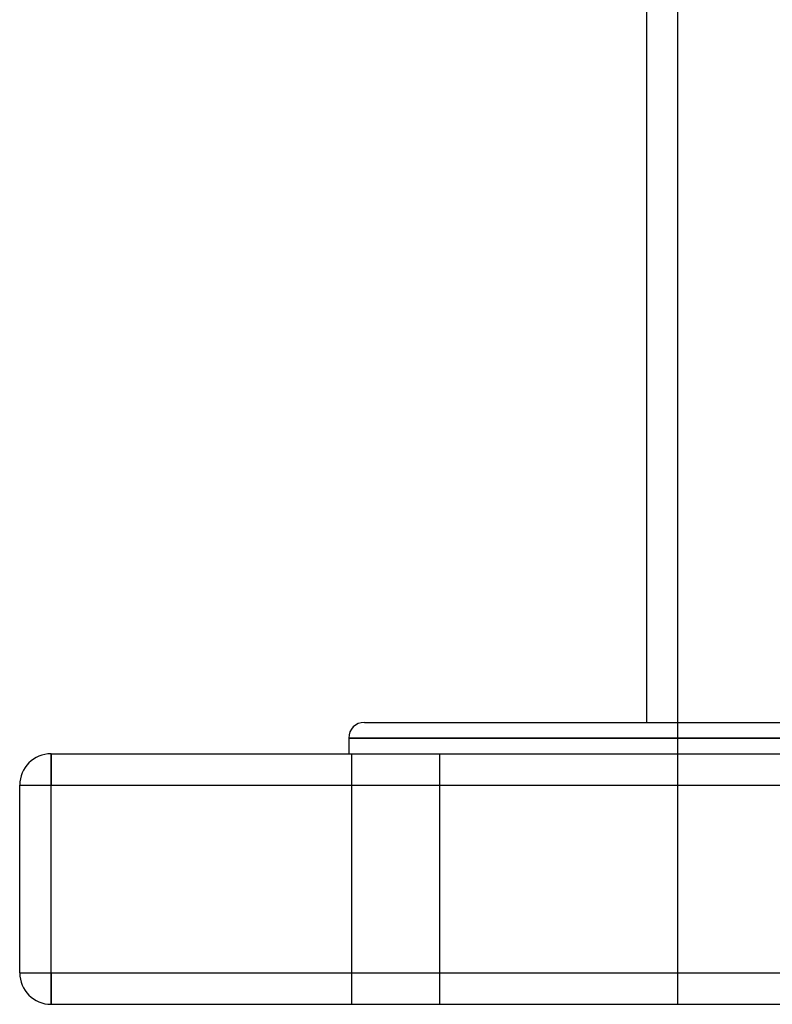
# Model space of a CAD drawing. Header units: millimetres. Extents: x -448 to 448, y -319 to 381.
# Tile 1 of 18: x -355 to -235, y -205 to -48. Entities that reach past the tile are written whole.
import ezdxf

# ---------------------------------------------------------------- set-up
doc = ezdxf.new("R2010")
doc.units = ezdxf.units.MM
doc.layers.add('HIDDEN', color=7, linetype='Continuous')
doc.layers.add('THICK', color=7, linetype='Continuous')

msp = doc.modelspace()

# ---------------------------------------------------------------- linework, layer by layer
at = {"layer": 'HIDDEN'}
for p, q in [((-250, -205), (-250, -23)), ((0, -162.5), (-302.5, -162.5)), ((-350, -165), (-350, -165)), ((-350, -165), (-350, -170)), ((-302, -205), (-302, -165)), ((-302, -205), (-302, -165)), ((-288, -165), (-288, -205)), ((-288, -165), (-288, -205)), ((-355, -170), (-355, -170)), ((-355, -170), (-350, -170)), ((-350, -170), (350, -170)), ((-350, -200), (-350, -170)), ((-355, -200), (-350, -200)), ((-355, -200), (-355, -200)), ((-350, -200), (-350, -205)), ((-350, -200), (350, -200)), ((-350, -205), (-350, -205))]:
    msp.add_line(p, q, dxfattribs=at)
at = {"layer": 'THICK'}
for p, q in [((-255, -28), (-255, -160)), ((-300, -160), (0, -160)), ((-302.5, -162.5), (0, -162.5)), ((-302.5, -162.5), (-302.5, -165)), ((-350, -170), (-350, -165)), ((-350, -165), (350, -165)), ((-355, -170), (-350, -170)), ((-355, -200), (-355, -170)), ((-350, -170), (350, -170)), ((-350, -200), (-350, -170)), ((-355, -200), (-350, -200)), ((-350, -200), (350, -200)), ((-350, -205), (-350, -200)), ((-350, -205), (350, -205))]:
    msp.add_line(p, q, dxfattribs=at)
for centre, radius, start, end in [((-300, -162.5), 2.5, 90, 180), ((-350, -170), 5, 90, 180), ((-350, -200), 5, 180, 270)]:
    msp.add_arc(centre, radius, start, end, dxfattribs=at)

doc.saveas('drawing.dxf')
